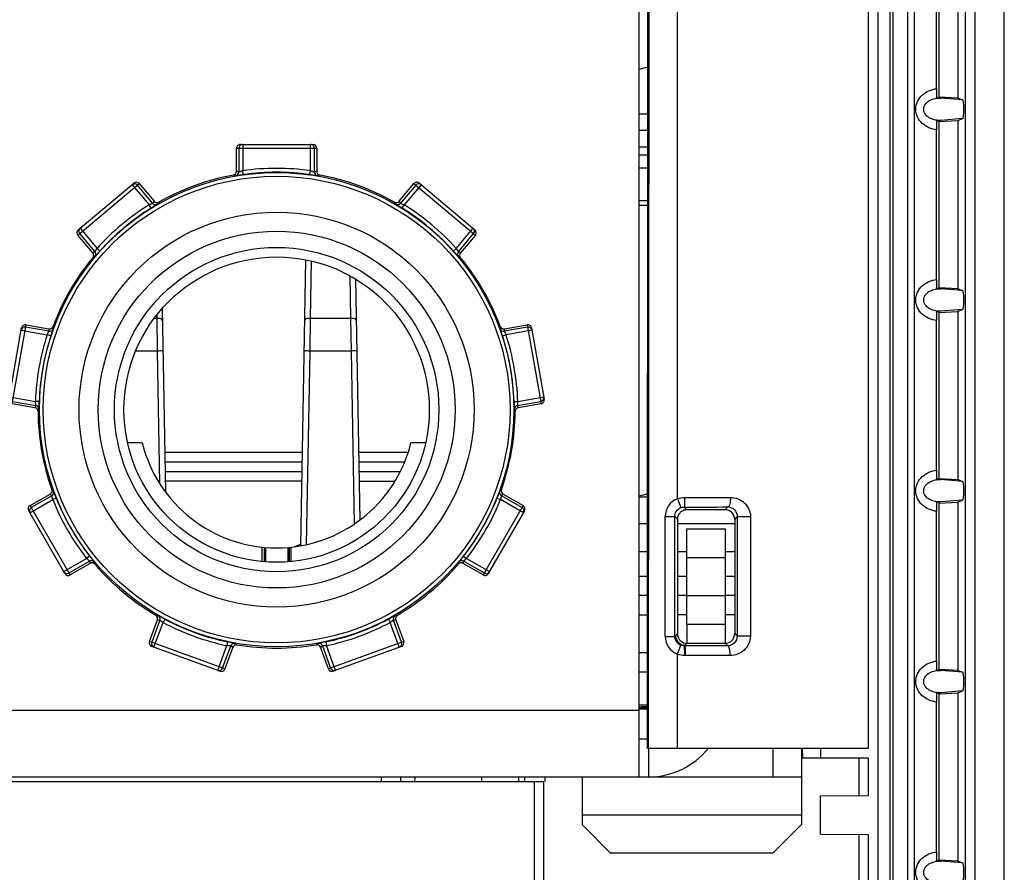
# Model space of a CAD drawing. Header units: millimetres. Extents: x 0 to 1000, y 0 to 850.
# Tile 11 of 80: x 394 to 446, y 109 to 154. Entities that reach past the tile are written whole.
import ezdxf

# ---------------------------------------------------------------- set-up
doc = ezdxf.new("R2010")
doc.units = ezdxf.units.MM
doc.header["$LTSCALE"] = 55.407407
doc.layers.get('0').update_dxf_attribs({"linetype": 'CONTINUOUS'})
for name, color, linetype in [('00_COMPONENTS', 7, 'CONTINUOUS'), ('CHANFREINS', 7, 'CONTINUOUS'), ('CONGES', 7, 'CONTINUOUS'), ('DEPOUILLE', 7, 'CONTINUOUS')]:
    doc.layers.add(name, color=color, linetype=linetype)

msp = doc.modelspace()

# ---------------------------------------------------------------- linework, layer by layer
at = {"color": 9, "linetype": 'CONTINUOUS'}
for p, q in [((444.009, 90.116), (444.009, 232.671)), ((443.51, 90.141), (443.51, 232.647)), ((438.931, 94.986), (438.931, 227.801)), ((439.553, 95.193), (439.553, 227.594)), ((439.708, 95.199), (439.708, 227.588)), ((440.471, 227.576), (440.471, 95.212)), ((440.815, 227.573), (440.815, 95.214)), ((428.41, 128.476), (428.41, 212.698)), ((442.128, 149.481), (442.216, 149.479)), ((443.343, 149.388), (442.216, 149.479)), ((443.109, 149.486), (443.094, 149.493)), ((443.343, 148.4), (442.216, 148.308)), ((443.094, 148.295), (443.109, 148.301)), ((405.632, 147.048), (405.632, 145.667)), ((409.187, 145.667), (409.187, 147.048)), ((405.31, 146.848), (409.51, 146.848)), ((405.433, 146.848), (405.433, 145.61)), ((409.387, 145.61), (409.387, 146.848)), ((405.66, 145.469), (405.632, 145.667)), ((409.159, 145.469), (409.187, 145.667)), ((396.995, 142.293), (400.212, 144.993)), ((414.607, 144.993), (417.825, 142.293)), ((399.837, 144.939), (400.725, 143.881)), ((400.914, 143.966), (400.118, 144.914)), ((414.701, 144.914), (413.906, 143.966)), ((414.983, 144.939), (414.095, 143.881)), ((400.831, 143.711), (400.725, 143.881)), ((413.989, 143.711), (414.095, 143.881)), ((397.113, 142.654), (398.001, 141.595)), ((416.818, 141.595), (417.706, 142.654)), ((397.089, 142.372), (397.885, 141.424)), ((416.935, 141.424), (417.731, 142.372)), ((398.15, 141.462), (398.001, 141.595)), ((416.67, 141.462), (416.818, 141.595)), ((442.128, 139.481), (442.216, 139.479)), ((443.343, 139.388), (442.216, 139.479)), ((443.109, 139.486), (443.094, 139.493)), ((443.343, 138.4), (442.216, 138.308)), ((443.094, 138.295), (443.109, 138.301)), ((393.553, 133.459), (394.283, 137.595)), ((394.03, 137.312), (395.39, 137.073)), ((395.481, 137.26), (394.261, 137.474)), ((420.558, 137.474), (419.339, 137.26)), ((420.79, 137.312), (419.43, 137.073)), ((420.537, 137.595), (421.266, 133.459)), ((395.58, 137.011), (395.39, 137.073)), ((419.24, 137.011), (419.43, 137.073)), ((393.412, 133.811), (394.773, 133.571)), ((420.047, 133.571), (421.407, 133.811)), ((393.575, 133.58), (394.794, 133.365)), ((394.973, 133.565), (394.773, 133.571)), ((419.847, 133.565), (420.047, 133.571)), ((420.026, 133.365), (421.245, 133.58)), ((442.128, 129.481), (442.216, 129.479)), ((443.343, 129.388), (442.216, 129.479)), ((443.109, 129.486), (443.094, 129.493)), ((395.629, 128.63), (394.557, 128.011)), ((395.865, 128.503), (395.68, 128.428)), ((418.955, 128.503), (419.14, 128.428)), ((420.263, 128.011), (419.191, 128.63)), ((426.847, 128.562), (426.41, 128.562)), ((428.41, 128.476), (428.587, 128.01)), ((394.483, 127.738), (395.68, 128.428)), ((396.595, 124.48), (394.495, 128.117)), ((420.324, 128.117), (418.224, 124.48)), ((420.336, 127.738), (419.14, 128.428)), ((428.909, 127.898), (428.766, 128.042)), ((430.911, 127.898), (431.055, 128.046)), ((443.343, 128.4), (442.216, 128.308)), ((443.094, 128.295), (443.109, 128.301)), ((427.767, 127.542), (428.266, 127.542)), ((427.773, 121.259), (427.767, 127.542)), ((428.41, 127.399), (428.266, 127.542)), ((428.272, 121.26), (428.266, 127.542)), ((431.41, 127.388), (431.547, 127.527)), ((431.547, 127.527), (431.538, 121.277)), ((432.237, 127.526), (431.547, 127.527)), ((432.237, 127.526), (432.229, 121.276)), ((426.847, 127.16), (426.41, 127.16)), ((431.41, 127.16), (428.41, 127.16)), ((406.771, 125.926), (406.771, 125.176)), ((408.049, 125.926), (408.049, 125.176)), ((397.615, 125.473), (397.457, 125.349)), ((417.205, 125.473), (417.363, 125.349)), ((396.261, 124.659), (397.457, 125.349)), ((396.534, 124.586), (397.606, 125.205)), ((417.214, 125.205), (418.286, 124.586)), ((417.363, 125.349), (418.559, 124.659)), ((401.29, 122.114), (400.866, 120.951)), ((400.985, 120.694), (401.458, 121.993)), ((401.552, 122.169), (401.458, 121.993)), ((413.268, 122.169), (413.362, 121.993)), ((413.834, 120.694), (413.362, 121.993)), ((413.954, 120.951), (413.53, 122.114)), ((427.773, 121.259), (428.272, 121.26)), ((428.272, 121.26), (428.41, 121.397)), ((431.41, 121.408), (431.538, 121.277)), ((432.229, 121.276), (431.538, 121.277)), ((404.698, 119.556), (400.751, 120.993)), ((404.326, 119.479), (404.799, 120.777)), ((404.582, 119.598), (405.006, 120.761)), ((404.84, 120.972), (404.799, 120.777)), ((409.814, 120.761), (410.237, 119.598)), ((409.98, 120.972), (410.021, 120.777)), ((410.494, 119.479), (410.021, 120.777)), ((414.069, 120.993), (410.122, 119.556)), ((428.41, 120.329), (428.59, 120.794)), ((428.772, 120.761), (428.815, 120.804)), ((428.815, 120.761), (428.772, 120.761)), ((428.815, 120.804), (428.908, 120.898)), ((428.815, 120.804), (428.815, 120.761)), ((430.912, 120.898), (431.048, 120.759)), ((428.41, 115.398), (428.41, 120.329)), ((428.836, 120.262), (428.791, 120.262)), ((442.128, 119.481), (442.216, 119.479)), ((443.343, 119.388), (442.216, 119.479)), ((443.109, 119.486), (443.094, 119.493)), ((443.343, 118.4), (442.216, 118.308)), ((443.094, 118.295), (443.109, 118.301)), ((367.91, 117.398), (426.41, 117.398)), ((426.91, 113.898), (426.91, 115.398)), ((437.919, 114.898), (437.919, 112.916)), ((420.91, 113.648), (420.91, 102.02)), ((434.91, 111.898), (423.41, 111.898)), ((437.919, 110.881), (437.919, 102.082)), ((442.128, 109.481), (442.216, 109.479)), ((443.343, 109.388), (442.216, 109.479)), ((443.109, 109.486), (443.094, 109.493))]:
    msp.add_line(p, q, dxfattribs=at)
at = {"color": 7, "linetype": 'CONTINUOUS'}
for p, q in [((445.535, 91.076), (445.535, 230.866)), ((438.41, 212.698), (438.41, 115.398)), ((426.843, 115.398), (426.872, 210.198)), ((426.896, 115.398), (426.954, 210.416)), ((442.105, 158.255), (442.105, 149.532)), ((443.109, 149.478), (443.109, 158.31)), ((441.99, 149.97), (441.99, 157.817)), ((441.973, 149.495), (442.105, 149.532)), ((441.973, 149.495), (442.216, 149.479)), ((442.105, 149.543), (443.094, 149.493)), ((443.109, 149.478), (443.343, 149.388)), ((442.216, 148.308), (441.973, 148.292)), ((442.105, 148.255), (441.973, 148.292)), ((442.105, 148.244), (443.094, 148.295)), ((442.105, 148.255), (442.105, 139.532)), ((443.109, 148.31), (443.343, 148.4)), ((443.109, 139.478), (443.109, 148.31)), ((441.99, 139.97), (441.99, 147.817)), ((405.51, 147.048), (409.31, 147.048)), ((405.31, 145.638), (405.31, 146.848)), ((409.51, 146.848), (409.51, 145.638)), ((426.41, 146.5), (426.853, 146.5)), ((426.853, 145.811), (426.41, 145.811)), ((397.02, 142.575), (399.93, 145.017)), ((400.212, 144.993), (400.99, 144.066)), ((413.83, 144.066), (414.607, 144.993)), ((414.889, 145.017), (417.8, 142.575)), ((397.773, 141.366), (396.995, 142.293)), ((417.825, 142.293), (417.047, 141.366)), ((441.973, 139.495), (442.105, 139.532)), ((441.973, 139.495), (442.216, 139.479)), ((442.105, 139.543), (443.094, 139.493)), ((443.109, 139.478), (443.343, 139.388)), ((442.216, 138.308), (441.973, 138.292)), ((442.105, 138.255), (441.973, 138.292)), ((442.105, 138.244), (443.094, 138.295)), ((442.105, 138.255), (442.105, 129.532)), ((443.109, 138.31), (443.343, 138.4)), ((443.109, 129.478), (443.109, 138.31)), ((441.99, 129.97), (441.99, 137.817)), ((393.391, 133.691), (394.051, 137.433)), ((394.283, 137.595), (395.474, 137.385)), ((419.345, 137.385), (420.537, 137.595)), ((420.769, 137.433), (421.429, 133.691)), ((394.745, 133.249), (393.553, 133.459)), ((421.266, 133.459), (420.075, 133.249)), ((400.374, 131.398), (399.604, 131.398)), ((415.216, 131.398), (414.446, 131.398)), ((441.973, 129.495), (442.105, 129.532)), ((441.973, 129.495), (442.216, 129.479)), ((442.105, 129.543), (443.094, 129.493)), ((443.109, 129.478), (443.343, 129.388)), ((394.495, 128.117), (395.543, 128.722)), ((419.276, 128.722), (420.324, 128.117)), ((442.216, 128.308), (441.973, 128.292)), ((442.105, 128.255), (441.973, 128.292)), ((442.105, 128.244), (443.094, 128.295)), ((442.105, 128.255), (442.105, 119.532)), ((443.109, 128.31), (443.343, 128.4)), ((443.109, 119.478), (443.109, 128.31)), ((396.322, 124.553), (394.422, 127.843)), ((420.398, 127.843), (418.498, 124.553)), ((430.911, 127.898), (428.909, 127.898)), ((441.99, 119.97), (441.99, 127.817)), ((428.41, 127.399), (428.41, 121.397)), ((431.41, 127.388), (431.41, 121.408)), ((406.654, 125.184), (406.654, 125.938)), ((406.754, 125.928), (406.754, 125.178)), ((406.824, 125.922), (406.824, 125.17)), ((407.996, 125.922), (407.996, 125.17)), ((408.066, 125.928), (408.066, 125.178)), ((408.166, 125.184), (408.166, 125.938)), ((426.846, 125.698), (426.41, 125.698)), ((428.91, 125.698), (428.41, 125.698)), ((431.41, 125.698), (430.91, 125.698)), ((397.643, 125.085), (396.595, 124.48)), ((418.224, 124.48), (417.176, 125.085)), ((426.846, 124.398), (426.41, 124.398)), ((428.91, 124.398), (428.41, 124.398)), ((431.41, 124.398), (430.91, 124.398)), ((426.846, 123.398), (426.41, 123.398)), ((428.91, 123.398), (428.41, 123.398)), ((431.41, 123.398), (430.91, 123.398)), ((400.751, 120.993), (401.165, 122.13)), ((413.655, 122.13), (414.069, 120.993)), ((428.91, 121.898), (428.91, 120.907)), ((404.441, 119.437), (400.871, 120.736)), ((413.949, 120.736), (410.379, 119.437)), ((428.908, 120.898), (430.912, 120.898)), ((405.111, 120.693), (404.698, 119.556)), ((410.122, 119.556), (409.708, 120.693)), ((441.973, 119.495), (442.105, 119.532)), ((441.973, 119.495), (442.216, 119.479)), ((442.105, 119.543), (443.094, 119.493)), ((443.109, 119.478), (443.343, 119.388)), ((442.216, 118.308), (441.973, 118.292)), ((442.105, 118.255), (441.973, 118.292)), ((442.105, 118.244), (443.094, 118.295)), ((442.105, 118.255), (442.105, 109.532)), ((443.109, 118.31), (443.343, 118.4)), ((443.109, 109.478), (443.109, 118.31)), ((441.99, 109.97), (441.99, 117.817)), ((426.41, 115.898), (426.843, 115.898)), ((426.843, 115.398), (438.41, 115.398)), ((435.901, 115.398), (435.91, 114.898)), ((434.954, 114.898), (438.41, 114.898)), ((438.41, 114.898), (438.41, 112.92)), ((365.46, 113.648), (421.41, 113.648)), ((412.91, 113.648), (412.91, 113.898)), ((413.91, 113.648), (413.91, 113.898)), ((414.66, 113.648), (414.664, 113.898)), ((418.16, 113.648), (418.156, 113.898)), ((421.41, 101.793), (421.41, 113.648)), ((421.462, 113.897), (421.458, 113.648)), ((435.91, 112.898), (438.41, 112.92)), ((435.91, 110.898), (435.91, 112.898)), ((435.91, 110.898), (438.41, 110.876)), ((438.41, 110.876), (438.41, 101.898)), ((441.973, 109.495), (442.105, 109.532)), ((441.973, 109.495), (442.216, 109.479)), ((442.105, 109.543), (443.094, 109.493)), ((443.109, 109.478), (443.343, 109.388))]:
    msp.add_line(p, q, dxfattribs=at)
at = {"color": 3, "linetype": 'CONTINUOUS'}
for p, q in [((426.41, 113.898), (426.41, 209.398)), ((430.91, 121.898), (430.91, 120.898)), ((426.41, 119.398), (426.845, 119.398)), ((319.91, 113.898), (426.91, 113.898)), ((423.41, 113.898), (423.41, 111.898)), ((434.91, 113.898), (434.91, 111.898))]:
    msp.add_line(p, q, dxfattribs=at)
at = {"color": 9, "linetype": 'CONTINUOUS'}
for radius in [12.43, 12.23, 8.5]:
    msp.add_circle((407.41, 133.148), radius, dxfattribs=at)
at = {"color": 7, "linetype": 'CONTINUOUS'}
for radius in [10.35, 9.35, 8]:
    msp.add_circle((407.41, 133.148), radius, dxfattribs=at)
at = {"color": 9, "linetype": 'CONTINUOUS'}
for centre, radius, start, end in [((405.632, 146.848), 0.2, 105.0935, 180.0176), ((405.633, 146.847), 0.201, 90.0776, 105.0558), ((409.187, 146.847), 0.201, 74.9442, 89.9224), ((409.187, 146.848), 0.2, 359.9824, 74.9065), ((405.232, 145.61), 0.2, 279.9736, 359.988), ((402.035, 130.912), 15.086, 76.9854, 77.4629), ((407.41, 133.148), 12.644, 81.9184, 98.0816), ((407.41, 133.148), 12.444, 81.9184, 98.0816), ((412.785, 130.912), 15.086, 102.5371, 103.0146), ((409.587, 145.61), 0.2, 180.0111, 260.0246), ((399.965, 144.785), 0.2, 39.9908, 92.2888), ((401.837, 130.954), 14.86, 76.656, 77.1353), ((412.982, 130.954), 14.86, 102.8647, 103.344), ((414.855, 144.786), 0.2, 50.0273, 140.0273), ((412.965, 134.89), 15.086, 142.5371, 143.0146), ((401.067, 144.094), 0.2, 220.0111, 300.0246), ((413.089, 135.049), 14.86, 142.8647, 143.344), ((401.731, 135.049), 14.86, 36.656, 37.1353), ((413.752, 144.094), 0.2, 239.9736, 319.988), ((401.855, 134.89), 15.086, 36.9854, 37.4629), ((407.41, 133.148), 12.644, 121.9184, 138.0816), ((407.41, 133.148), 12.444, 121.9184, 138.0816), ((407.41, 133.148), 12.444, 41.9184, 58.0816), ((407.41, 133.148), 12.644, 41.9184, 58.0816), ((397.242, 142.501), 0.2, 130.0273, 220.0273), ((417.578, 142.501), 0.2, 319.9727, 49.9727), ((404.73, 127.98), 15.086, 116.9854, 117.4629), ((397.731, 141.295), 0.2, 319.9736, 39.988), ((417.088, 141.295), 0.2, 140.0111, 220.0246), ((410.09, 127.98), 15.086, 62.5371, 63.0146), ((404.551, 127.886), 14.86, 116.656, 117.1353), ((410.268, 127.886), 14.86, 62.8647, 63.344), ((394.225, 137.278), 0.199, 162.3944, 169.9749), ((394.227, 137.278), 0.2, 79.9753, 162.4444), ((410.546, 138.053), 15.086, 182.5371, 183.0146), ((395.515, 137.457), 0.2, 260.0111, 340.0246), ((410.538, 138.255), 14.86, 182.8647, 183.344), ((404.282, 138.255), 14.86, 356.656, 357.1353), ((419.305, 137.457), 0.2, 199.9736, 279.988), ((404.274, 138.053), 15.086, 356.9854, 357.4629), ((420.593, 137.278), 0.2, 10.0273, 100.0273), ((407.41, 133.148), 12.644, 161.9184, 178.0816), ((407.41, 133.148), 12.444, 161.9184, 178.0816), ((407.41, 133.148), 12.444, 1.9184, 18.0816), ((407.41, 133.148), 12.644, 1.9184, 18.0816), ((421.211, 133.777), 0.2, 279.9753, 2.4444), ((421.212, 133.777), 0.199, 2.3944, 9.9749), ((408.679, 127.467), 15.086, 156.9854, 157.4629), ((394.759, 133.168), 0.2, 359.9736, 79.988), ((408.603, 127.279), 14.86, 156.656, 157.1353), ((420.061, 133.168), 0.2, 100.0111, 180.0246), ((406.217, 127.279), 14.86, 22.8647, 23.344), ((406.141, 127.467), 15.086, 22.5371, 23.0146), ((406.659, 138.921), 15.086, 222.5371, 223.0146), ((395.529, 128.803), 0.2, 300.0111, 20.0246), ((406.524, 139.071), 14.86, 222.8647, 223.344), ((407.41, 133.148), 12.444, 201.9184, 218.0816), ((407.41, 133.148), 12.444, 321.9184, 338.0816), ((419.291, 128.803), 0.2, 159.9736, 239.988), ((408.296, 139.071), 14.86, 316.656, 317.1353), ((408.16, 138.921), 15.086, 316.9854, 317.4629), ((428.765, 127.543), 0.998, 110.8407, 180.0921), ((429.318, 528.877), 400.336, 269.92357, 270.26702), ((394.657, 127.837), 0.2, 119.9727, 209.9727), ((407.41, 133.148), 12.644, 201.9184, 218.0816), ((407.41, 133.148), 12.644, 321.9184, 338.0816), ((420.163, 127.837), 0.2, 330.0273, 60.0273), ((429.268, 487.472), 359.431, 269.91998, 270.28497), ((397.706, 125.031), 0.2, 39.9736, 119.988), ((412.034, 129.612), 15.086, 196.9854, 197.4629), ((412.096, 129.419), 14.86, 196.656, 197.1353), ((402.724, 129.419), 14.86, 342.8647, 343.344), ((417.114, 125.031), 0.2, 60.0111, 140.0246), ((402.786, 129.612), 15.086, 342.5371, 343.0146), ((396.434, 124.759), 0.2, 210.0273, 300.0273), ((418.386, 124.759), 0.2, 239.9727, 329.9727), ((402.924, 137.116), 14.86, 262.8647, 263.344), ((401.102, 122.182), 0.2, 340.0111, 60.0246), ((413.718, 122.182), 0.2, 119.9736, 199.988), ((411.896, 137.116), 14.86, 276.656, 277.1353), ((403.124, 137.088), 15.086, 262.5371, 263.0146), ((407.41, 133.148), 12.644, 241.9182, 258.0816), ((407.41, 133.148), 12.444, 241.9184, 258.0816), ((407.41, 133.148), 12.444, 281.9184, 298.0816), ((407.41, 133.148), 12.644, 281.9184, 298.0816), ((411.696, 137.088), 15.086, 276.9854, 277.4629), ((428.771, 121.259), 0.998, 180.014, 248.8045), ((428.816, 121.305), 0.501, 180.2237, 269.8287), ((401.054, 120.882), 0.2, 159.9727, 249.9727), ((405.194, 120.693), 0.2, 79.9736, 159.988), ((413.225, 133.412), 15.086, 236.9854, 237.4629), ((413.397, 133.304), 14.86, 236.656, 237.1353), ((401.423, 133.304), 14.86, 302.8647, 303.344), ((409.626, 120.693), 0.2, 20.0111, 100.0246), ((401.594, 133.412), 15.086, 302.5371, 303.0146), ((413.766, 120.882), 0.2, 297.5556, 20.0247), ((429.657, -228.771), 349.533, 89.77197, 90.13799), ((413.766, 120.881), 0.199, 290.0251, 297.6056), ((429.73, -269.324), 389.587, 89.78718, 90.13138), ((404.394, 119.665), 0.199, 250.0251, 257.6056), ((404.394, 119.666), 0.2, 257.5556, 340.0247), ((410.425, 119.666), 0.2, 199.9727, 289.9727)]:
    msp.add_arc(centre, radius, start, end, dxfattribs=at)
at = {"color": 7, "linetype": 'CONTINUOUS'}
for centre, radius, start, end in [((405.11, 145.638), 0.2, 280.4102, 359.9858), ((409.71, 145.638), 0.2, 180.0142, 259.5898), ((407.41, 133.148), 12.5, 100.4342, 119.5658), ((407.41, 133.148), 12.5, 60.4342, 79.5658), ((401.143, 144.194), 0.2, 220.0142, 299.5898), ((413.676, 144.194), 0.2, 240.4102, 319.9858), ((397.62, 141.238), 0.2, 320.4102, 39.9858), ((417.2, 141.238), 0.2, 140.0142, 219.5898), ((407.41, 133.148), 12.5, 140.4342, 159.5658), ((407.41, 133.148), 12.5, 20.4342, 39.5658), ((395.509, 137.582), 0.2, 260.0142, 339.5898), ((419.311, 137.582), 0.2, 200.4102, 279.9858), ((394.71, 133.052), 0.2, 0.4102, 79.9858), ((420.109, 133.052), 0.2, 100.0142, 179.5898), ((407.41, 133.148), 12.5, 180.4342, 199.5658), ((407.41, 133.148), 12.5, 340.4342, 359.5658), ((407.41, 133.148), 7.25, 193.968, 346.032), ((395.443, 128.895), 0.2, 300.0142, 19.5898), ((419.377, 128.895), 0.2, 160.4102, 239.9858), ((429.41, 116.998), 12, 102.3315, 104.4798), ((397.743, 124.911), 0.2, 40.4102, 119.9858), ((407.41, 133.148), 12.5, 220.4342, 239.5658), ((407.41, 133.148), 12.5, 300.4342, 319.5658), ((417.077, 124.911), 0.2, 60.0142, 139.5898), ((400.977, 122.198), 0.2, 340.0142, 59.5898), ((413.843, 122.198), 0.2, 120.4102, 199.9858), ((428.909, 121.397), 0.499, 179.9239, 259.1573), ((405.299, 120.625), 0.2, 80.4102, 159.9858), ((407.41, 133.148), 12.5, 260.4342, 279.5658), ((409.52, 120.625), 0.2, 20.0142, 99.5898), ((428.908, 121.397), 0.499, 259.1704, 269.9909)]:
    msp.add_arc(centre, radius, start, end, dxfattribs=at)
at = {"color": 3, "linetype": 'CONTINUOUS'}
msp.add_arc((426.91, 117.898), 4, 270, 321.2801, dxfattribs=at)
at = {"color": 7, "linetype": 'CONTINUOUS'}
for centre, major_axis, ratio, start_param, end_param in [((405.51, 146.848), (0.2, 0), 0.999048, 1.570796, 3.141593), ((409.31, 146.848), (0.2, 0), 0.999048, 0, 1.570796), ((400.059, 144.864), (0.153, 0.129), 0.999048, 0, 1.570796), ((414.761, 144.864), (0.153, -0.129), 0.999048, 1.570796, 3.141593), ((397.148, 142.422), (0.153, 0.129), 0.999048, 1.570796, 3.141593), ((417.671, 142.422), (0.153, -0.129), 0.999048, 0, 1.570796), ((394.248, 137.398), (0.035, 0.197), 0.999048, 0, 1.570796), ((420.572, 137.398), (-0.035, 0.197), 0.999048, -1.570796, 0), ((421.232, 133.656), (-0.035, 0.197), 0.999048, -3.141593, -1.570796), ((394.595, 127.943), (-0.1, 0.173), 0.999048, 0, 1.570796), ((420.224, 127.943), (0.1, 0.173), 0.999048, -1.570796, 0), ((396.495, 124.653), (-0.1, 0.173), 0.999048, 1.570796, 3.141593), ((418.325, 124.653), (0.1, 0.173), 0.999048, -3.141593, -1.570796), ((400.939, 120.924), (0.188, -0.068), 0.999048, 3.141593, 4.712389), ((413.881, 120.924), (0.188, 0.068), 0.999048, -1.570796, 0), ((404.509, 119.625), (0.188, -0.068), 0.999048, -1.570796, 0), ((410.31, 119.625), (0.188, 0.068), 0.999048, 3.141593, 4.712389), ((429.41, 117.543), (3.046, 0), 0.017455, 2.574513, 2.977742), ((429.41, 117.543), (3.046, 0), 0.017455, 3.305484, 3.708635)]:
    msp.add_ellipse(centre, major_axis=major_axis, ratio=ratio, start_param=start_param, end_param=end_param, dxfattribs=at)
at = {"color": 9, "linetype": 'CONTINUOUS'}
for points, knots in [([(441.99, 147.817), (441.716, 147.85), (441.301, 148.023), (440.959, 148.473), (440.86, 148.893), (440.958, 149.313), (441.3, 149.765), (441.716, 149.938), (441.99, 149.97)], [0, 0, 0, 0, 0.248528, 0.374158, 0.499669, 0.625272, 0.751089, 1, 1, 1, 1]), ([(442.216, 148.308), (442.122, 148.303), (441.932, 148.314), (441.657, 148.4), (441.416, 148.567), (441.274, 148.842), (441.354, 149.147), (441.576, 149.345), (441.844, 149.455), (442.034, 149.48), (442.128, 149.481)], [0, 0, 0, 0, 0.123272, 0.247217, 0.372401, 0.499113, 0.626099, 0.752006, 0.876425, 1, 1, 1, 1]), ([(405.433, 145.61), (405.434, 145.61), (405.441, 145.612), (405.453, 145.614), (405.472, 145.62), (405.497, 145.627), (405.527, 145.636), (405.572, 145.65), (405.608, 145.66), (405.632, 145.667)], [0, 0, 0, 0, 0.026521, 0.089863, 0.187186, 0.313856, 0.464326, 0.632799, 1, 1, 1, 1]), ([(409.187, 145.667), (409.212, 145.66), (409.248, 145.65), (409.293, 145.636), (409.323, 145.627), (409.348, 145.62), (409.367, 145.614), (409.379, 145.612), (409.386, 145.61), (409.387, 145.61)], [0, 0, 0, 0, 0.367198, 0.535673, 0.686144, 0.812813, 0.910136, 0.973478, 1, 1, 1, 1]), ([(405.267, 145.413), (405.271, 145.413), (405.282, 145.415), (405.306, 145.417), (405.343, 145.423), (405.391, 145.429), (405.449, 145.438), (405.54, 145.452), (405.611, 145.462), (405.66, 145.469)], [0, 0, 0, 0, 0.026148, 0.087555, 0.182146, 0.306608, 0.456352, 0.626021, 1, 1, 1, 1]), ([(409.159, 145.469), (409.208, 145.462), (409.28, 145.452), (409.37, 145.438), (409.429, 145.429), (409.477, 145.423), (409.514, 145.417), (409.538, 145.415), (409.549, 145.413), (409.553, 145.413)], [0, 0, 0, 0, 0.373976, 0.543646, 0.69339, 0.817853, 0.912444, 0.97385, 1, 1, 1, 1]), ([(400.725, 143.881), (400.748, 143.891), (400.782, 143.906), (400.825, 143.925), (400.854, 143.937), (400.877, 143.948), (400.896, 143.956), (400.907, 143.962), (400.913, 143.964), (400.914, 143.966)], [0, 0, 0, 0, 0.367198, 0.535673, 0.686144, 0.812813, 0.910136, 0.973478, 1, 1, 1, 1]), ([(413.906, 143.966), (413.906, 143.964), (413.913, 143.962), (413.924, 143.956), (413.942, 143.948), (413.966, 143.937), (413.994, 143.925), (414.038, 143.906), (414.072, 143.891), (414.095, 143.881)], [0, 0, 0, 0, 0.026521, 0.089863, 0.187186, 0.313856, 0.464326, 0.632799, 1, 1, 1, 1]), ([(400.831, 143.711), (400.873, 143.737), (400.934, 143.775), (401.012, 143.823), (401.062, 143.854), (401.104, 143.88), (401.135, 143.899), (401.155, 143.913), (401.165, 143.918), (401.167, 143.921)], [0, 0, 0, 0, 0.373976, 0.543646, 0.69339, 0.817853, 0.912444, 0.97385, 1, 1, 1, 1]), ([(413.652, 143.921), (413.654, 143.918), (413.665, 143.913), (413.684, 143.899), (413.716, 143.88), (413.758, 143.854), (413.808, 143.823), (413.886, 143.775), (413.947, 143.737), (413.989, 143.711)], [0, 0, 0, 0, 0.026148, 0.087555, 0.182146, 0.306608, 0.456352, 0.626021, 1, 1, 1, 1]), ([(397.885, 141.424), (397.886, 141.424), (397.89, 141.43), (397.898, 141.44), (397.909, 141.457), (397.923, 141.478), (397.94, 141.504), (397.966, 141.544), (397.987, 141.574), (398.001, 141.595)], [0, 0, 0, 0, 0.026521, 0.089863, 0.187186, 0.313855, 0.464324, 0.632796, 1, 1, 1, 1]), ([(397.885, 141.166), (397.888, 141.168), (397.895, 141.177), (397.912, 141.194), (397.937, 141.222), (397.969, 141.259), (398.008, 141.303), (398.069, 141.371), (398.117, 141.425), (398.15, 141.462)], [0, 0, 0, 0, 0.026149, 0.087555, 0.182146, 0.306607, 0.456349, 0.626018, 1, 1, 1, 1]), ([(416.67, 141.462), (416.703, 141.425), (416.751, 141.371), (416.812, 141.303), (416.851, 141.259), (416.883, 141.222), (416.908, 141.194), (416.925, 141.177), (416.932, 141.168), (416.935, 141.166)], [0, 0, 0, 0, 0.373978, 0.543648, 0.693391, 0.817853, 0.912444, 0.97385, 1, 1, 1, 1]), ([(416.818, 141.595), (416.833, 141.574), (416.853, 141.544), (416.88, 141.504), (416.897, 141.478), (416.911, 141.457), (416.922, 141.44), (416.93, 141.43), (416.933, 141.424), (416.935, 141.424)], [0, 0, 0, 0, 0.3672, 0.535674, 0.686144, 0.812813, 0.910136, 0.973478, 1, 1, 1, 1]), ([(441.99, 137.817), (441.716, 137.85), (441.301, 138.023), (440.959, 138.473), (440.86, 138.893), (440.958, 139.313), (441.3, 139.765), (441.716, 139.938), (441.99, 139.97)], [0, 0, 0, 0, 0.248528, 0.374158, 0.499669, 0.625272, 0.751089, 1, 1, 1, 1]), ([(442.216, 138.308), (442.122, 138.303), (441.932, 138.314), (441.657, 138.4), (441.416, 138.567), (441.274, 138.842), (441.354, 139.147), (441.576, 139.345), (441.844, 139.455), (442.034, 139.48), (442.128, 139.481)], [0, 0, 0, 0, 0.123272, 0.247217, 0.372401, 0.499113, 0.626099, 0.752006, 0.876425, 1, 1, 1, 1]), ([(395.39, 137.073), (395.401, 137.095), (395.418, 137.129), (395.439, 137.171), (395.453, 137.199), (395.464, 137.222), (395.473, 137.24), (395.477, 137.252), (395.481, 137.258), (395.481, 137.26)], [0, 0, 0, 0, 0.367198, 0.535673, 0.686144, 0.812813, 0.910136, 0.973478, 1, 1, 1, 1]), ([(395.58, 137.011), (395.596, 137.058), (395.618, 137.126), (395.647, 137.213), (395.666, 137.269), (395.681, 137.315), (395.693, 137.351), (395.699, 137.374), (395.703, 137.385), (395.703, 137.388)], [0, 0, 0, 0, 0.373976, 0.543646, 0.69339, 0.817853, 0.912444, 0.97385, 1, 1, 1, 1]), ([(419.117, 137.388), (419.116, 137.385), (419.121, 137.374), (419.127, 137.351), (419.139, 137.315), (419.154, 137.269), (419.173, 137.213), (419.202, 137.126), (419.224, 137.058), (419.24, 137.011)], [0, 0, 0, 0, 0.026148, 0.087555, 0.182146, 0.306608, 0.456352, 0.626021, 1, 1, 1, 1]), ([(419.339, 137.26), (419.339, 137.258), (419.342, 137.252), (419.347, 137.24), (419.356, 137.222), (419.367, 137.199), (419.381, 137.171), (419.402, 137.129), (419.419, 137.095), (419.43, 137.073)], [0, 0, 0, 0, 0.026521, 0.089863, 0.187186, 0.313856, 0.464326, 0.632799, 1, 1, 1, 1]), ([(394.794, 133.365), (394.795, 133.366), (394.794, 133.373), (394.794, 133.386), (394.791, 133.406), (394.788, 133.431), (394.785, 133.462), (394.779, 133.509), (394.775, 133.546), (394.773, 133.571)], [0, 0, 0, 0, 0.026521, 0.089863, 0.187186, 0.313856, 0.464326, 0.632799, 1, 1, 1, 1]), ([(394.959, 133.168), (394.96, 133.171), (394.96, 133.183), (394.962, 133.207), (394.963, 133.244), (394.965, 133.293), (394.966, 133.352), (394.969, 133.443), (394.971, 133.515), (394.973, 133.565)], [0, 0, 0, 0, 0.026148, 0.087555, 0.182146, 0.306608, 0.456352, 0.626021, 1, 1, 1, 1]), ([(419.847, 133.565), (419.849, 133.515), (419.851, 133.443), (419.854, 133.352), (419.855, 133.293), (419.857, 133.244), (419.857, 133.207), (419.86, 133.183), (419.859, 133.171), (419.861, 133.168)], [0, 0, 0, 0, 0.373976, 0.543646, 0.69339, 0.817853, 0.912444, 0.97385, 1, 1, 1, 1]), ([(420.047, 133.571), (420.044, 133.546), (420.04, 133.509), (420.035, 133.462), (420.031, 133.431), (420.029, 133.406), (420.026, 133.386), (420.026, 133.373), (420.025, 133.366), (420.026, 133.365)], [0, 0, 0, 0, 0.367198, 0.535673, 0.686144, 0.812813, 0.910136, 0.973478, 1, 1, 1, 1]), ([(441.99, 127.817), (441.716, 127.85), (441.301, 128.023), (440.959, 128.473), (440.86, 128.893), (440.958, 129.313), (441.3, 129.765), (441.716, 129.938), (441.99, 129.97)], [0, 0, 0, 0, 0.248528, 0.374158, 0.499669, 0.625272, 0.751089, 1, 1, 1, 1]), ([(442.216, 128.308), (442.122, 128.303), (441.932, 128.314), (441.657, 128.4), (441.416, 128.567), (441.274, 128.842), (441.354, 129.147), (441.576, 129.345), (441.844, 129.455), (442.034, 129.48), (442.128, 129.481)], [0, 0, 0, 0, 0.123272, 0.247217, 0.372401, 0.499113, 0.626099, 0.752006, 0.876425, 1, 1, 1, 1]), ([(395.68, 128.428), (395.673, 128.453), (395.665, 128.489), (395.654, 128.535), (395.646, 128.565), (395.64, 128.59), (395.636, 128.61), (395.631, 128.622), (395.63, 128.629), (395.629, 128.63)], [0, 0, 0, 0, 0.367198, 0.535673, 0.686144, 0.812813, 0.910136, 0.973478, 1, 1, 1, 1]), ([(395.865, 128.503), (395.847, 128.549), (395.82, 128.616), (395.786, 128.701), (395.765, 128.756), (395.747, 128.801), (395.733, 128.836), (395.723, 128.857), (395.719, 128.869), (395.717, 128.871)], [0, 0, 0, 0, 0.373976, 0.543646, 0.69339, 0.817853, 0.912444, 0.97385, 1, 1, 1, 1]), ([(419.103, 128.871), (419.101, 128.869), (419.097, 128.857), (419.087, 128.836), (419.073, 128.801), (419.055, 128.756), (419.034, 128.701), (419, 128.616), (418.973, 128.549), (418.955, 128.503)], [0, 0, 0, 0, 0.026148, 0.087555, 0.182146, 0.306608, 0.456352, 0.626021, 1, 1, 1, 1]), ([(419.191, 128.63), (419.19, 128.629), (419.188, 128.622), (419.184, 128.61), (419.18, 128.59), (419.173, 128.565), (419.166, 128.535), (419.155, 128.489), (419.146, 128.453), (419.14, 128.428)], [0, 0, 0, 0, 0.026521, 0.089863, 0.187186, 0.313856, 0.464326, 0.632799, 1, 1, 1, 1]), ([(428.784, 128.541), (428.784, 128.479), (428.782, 128.365), (428.782, 128.212), (428.77, 128.111), (428.775, 128.054), (428.766, 128.042)], [0, 0, 0, 0, 0.370084, 0.688477, 0.908348, 1, 1, 1, 1]), ([(431.184, 128.545), (431.184, 128.43), (431.172, 128.271), (431.121, 128.106), (431.078, 128.05), (431.055, 128.046)], [0, 0, 0, 0, 0.650444, 0.871859, 1, 1, 1, 1]), ([(431.184, 128.545), (431.445, 128.546), (431.996, 128.343), (432.238, 127.794), (432.237, 127.526)], [0, 0, 0, 0, 0.494033, 1, 1, 1, 1]), ([(428.266, 127.542), (428.266, 127.641), (428.327, 127.845), (428.495, 127.975), (428.587, 128.01)], [0, 0, 0, 0, 0.499896, 1, 1, 1, 1]), ([(431.055, 128.046), (431.179, 128.045), (431.443, 127.931), (431.547, 127.661), (431.547, 127.527)], [0, 0, 0, 0, 0.479021, 1, 1, 1, 1]), ([(397.859, 125.16), (397.858, 125.163), (397.85, 125.172), (397.837, 125.192), (397.814, 125.221), (397.783, 125.259), (397.747, 125.305), (397.69, 125.377), (397.645, 125.434), (397.615, 125.473)], [0, 0, 0, 0, 0.026148, 0.087555, 0.182146, 0.306608, 0.456352, 0.626021, 1, 1, 1, 1]), ([(417.205, 125.473), (417.175, 125.434), (417.13, 125.377), (417.073, 125.305), (417.036, 125.259), (417.006, 125.221), (416.983, 125.192), (416.969, 125.172), (416.961, 125.163), (416.96, 125.16)], [0, 0, 0, 0, 0.373976, 0.543646, 0.69339, 0.817853, 0.912444, 0.97385, 1, 1, 1, 1]), ([(397.606, 125.205), (397.606, 125.207), (397.601, 125.211), (397.593, 125.22), (397.578, 125.234), (397.559, 125.252), (397.537, 125.273), (397.502, 125.306), (397.475, 125.332), (397.457, 125.349)], [0, 0, 0, 0, 0.026521, 0.089863, 0.187186, 0.313856, 0.464326, 0.632799, 1, 1, 1, 1]), ([(417.363, 125.349), (417.344, 125.332), (417.318, 125.306), (417.283, 125.273), (417.261, 125.252), (417.242, 125.234), (417.227, 125.22), (417.219, 125.211), (417.214, 125.207), (417.214, 125.205)], [0, 0, 0, 0, 0.367198, 0.535673, 0.686144, 0.812813, 0.910136, 0.973478, 1, 1, 1, 1]), ([(401.552, 122.169), (401.508, 122.192), (401.445, 122.226), (401.364, 122.27), (401.313, 122.298), (401.269, 122.321), (401.237, 122.339), (401.215, 122.349), (401.205, 122.355), (401.201, 122.356)], [0, 0, 0, 0, 0.373976, 0.543646, 0.69339, 0.817853, 0.912444, 0.97385, 1, 1, 1, 1]), ([(413.618, 122.356), (413.615, 122.355), (413.605, 122.349), (413.583, 122.339), (413.55, 122.321), (413.507, 122.298), (413.456, 122.27), (413.375, 122.226), (413.311, 122.192), (413.268, 122.169)], [0, 0, 0, 0, 0.026148, 0.087555, 0.182146, 0.306608, 0.456352, 0.626021, 1, 1, 1, 1]), ([(401.458, 121.993), (401.437, 122.007), (401.407, 122.029), (401.369, 122.058), (401.344, 122.076), (401.324, 122.091), (401.307, 122.103), (401.297, 122.11), (401.291, 122.114), (401.29, 122.114)], [0, 0, 0, 0, 0.367214, 0.535688, 0.686157, 0.812822, 0.91014, 0.973479, 1, 1, 1, 1]), ([(413.53, 122.114), (413.528, 122.114), (413.523, 122.11), (413.512, 122.103), (413.496, 122.091), (413.475, 122.076), (413.451, 122.058), (413.412, 122.029), (413.383, 122.007), (413.362, 121.993)], [0, 0, 0, 0, 0.026521, 0.089863, 0.187186, 0.313856, 0.464326, 0.632799, 1, 1, 1, 1]), ([(428.59, 120.794), (428.498, 120.83), (428.332, 120.959), (428.272, 121.161), (428.272, 121.26)], [0, 0, 0, 0, 0.500109, 1, 1, 1, 1]), ([(431.538, 121.277), (431.539, 121.143), (431.435, 120.874), (431.171, 120.761), (431.048, 120.759)], [0, 0, 0, 0, 0.520755, 1, 1, 1, 1]), ([(432.229, 121.276), (432.228, 121.009), (431.987, 120.462), (431.437, 120.259), (431.177, 120.26)], [0, 0, 0, 0, 0.505842, 1, 1, 1, 1]), ([(405.006, 120.761), (405.004, 120.763), (404.997, 120.763), (404.985, 120.765), (404.965, 120.766), (404.939, 120.768), (404.908, 120.769), (404.861, 120.772), (404.824, 120.775), (404.799, 120.777)], [0, 0, 0, 0, 0.026521, 0.089863, 0.187186, 0.313856, 0.464326, 0.632799, 1, 1, 1, 1]), ([(405.229, 120.89), (405.226, 120.892), (405.214, 120.894), (405.191, 120.9), (405.154, 120.907), (405.106, 120.917), (405.049, 120.929), (404.959, 120.947), (404.888, 120.962), (404.84, 120.972)], [0, 0, 0, 0, 0.026148, 0.087555, 0.182146, 0.306608, 0.456352, 0.626021, 1, 1, 1, 1]), ([(409.98, 120.972), (409.931, 120.962), (409.861, 120.947), (409.771, 120.929), (409.713, 120.917), (409.666, 120.907), (409.629, 120.9), (409.606, 120.894), (409.594, 120.892), (409.591, 120.89)], [0, 0, 0, 0, 0.373976, 0.543646, 0.69339, 0.817853, 0.912444, 0.97385, 1, 1, 1, 1]), ([(410.021, 120.777), (409.996, 120.775), (409.959, 120.772), (409.911, 120.769), (409.881, 120.768), (409.855, 120.766), (409.835, 120.765), (409.822, 120.763), (409.815, 120.763), (409.814, 120.761)], [0, 0, 0, 0, 0.367198, 0.535673, 0.686144, 0.812813, 0.910136, 0.973478, 1, 1, 1, 1]), ([(428.791, 120.262), (428.791, 120.324), (428.789, 120.438), (428.789, 120.591), (428.776, 120.692), (428.781, 120.749), (428.772, 120.761)], [0, 0, 0, 0, 0.370058, 0.688436, 0.908311, 1, 1, 1, 1]), ([(428.836, 120.262), (428.836, 120.324), (428.834, 120.438), (428.834, 120.592), (428.82, 120.691), (428.825, 120.749), (428.815, 120.761)], [0, 0, 0, 0, 0.369927, 0.688212, 0.908082, 1, 1, 1, 1]), ([(431.177, 120.26), (431.177, 120.375), (431.164, 120.534), (431.113, 120.699), (431.07, 120.755), (431.048, 120.759)], [0, 0, 0, 0, 0.650601, 0.872013, 1, 1, 1, 1]), ([(441.99, 117.817), (441.716, 117.85), (441.301, 118.023), (440.959, 118.473), (440.86, 118.893), (440.958, 119.313), (441.3, 119.765), (441.716, 119.938), (441.99, 119.97)], [0, 0, 0, 0, 0.248528, 0.374158, 0.499669, 0.625272, 0.751089, 1, 1, 1, 1]), ([(442.216, 118.308), (442.122, 118.303), (441.932, 118.314), (441.657, 118.4), (441.416, 118.567), (441.274, 118.842), (441.354, 119.147), (441.576, 119.345), (441.844, 119.455), (442.034, 119.48), (442.128, 119.481)], [0, 0, 0, 0, 0.123272, 0.247217, 0.372401, 0.499113, 0.626099, 0.752006, 0.876425, 1, 1, 1, 1]), ([(441.99, 107.817), (441.716, 107.85), (441.301, 108.023), (440.959, 108.473), (440.86, 108.893), (440.958, 109.313), (441.3, 109.765), (441.716, 109.938), (441.99, 109.97)], [0, 0, 0, 0, 0.248528, 0.374158, 0.499669, 0.625272, 0.751089, 1, 1, 1, 1]), ([(442.216, 108.308), (442.122, 108.303), (441.932, 108.314), (441.657, 108.4), (441.416, 108.567), (441.274, 108.842), (441.354, 109.147), (441.576, 109.345), (441.844, 109.455), (442.034, 109.48), (442.128, 109.481)], [0, 0, 0, 0, 0.123272, 0.247217, 0.372401, 0.499113, 0.626099, 0.752006, 0.876425, 1, 1, 1, 1])]:
    msp.add_open_spline(points, degree=3, knots=knots, dxfattribs=at)
at = {"color": 7, "linetype": 'CONTINUOUS'}
for points, knots in [([(441.99, 149.97), (441.99, 149.875), (441.986, 149.716), (441.981, 149.558), (441.973, 149.495)], [0, 0, 0, 0, 0.603501, 1, 1, 1, 1]), ([(443.343, 149.388), (443.353, 149.384), (443.364, 149.343), (443.379, 149.268), (443.392, 149.108), (443.398, 148.894), (443.392, 148.68), (443.379, 148.519), (443.364, 148.444), (443.353, 148.403), (443.343, 148.4)], [0, 0, 0, 0, 0.031147, 0.106459, 0.247156, 0.500064, 0.752827, 0.893541, 0.968853, 1, 1, 1, 1]), ([(441.973, 148.292), (441.981, 148.23), (441.986, 148.071), (441.99, 147.913), (441.99, 147.817)], [0, 0, 0, 0, 0.396498, 1, 1, 1, 1]), ([(441.99, 139.97), (441.99, 139.875), (441.986, 139.716), (441.981, 139.558), (441.973, 139.495)], [0, 0, 0, 0, 0.603501, 1, 1, 1, 1]), ([(443.343, 139.388), (443.353, 139.384), (443.364, 139.343), (443.379, 139.268), (443.392, 139.108), (443.398, 138.894), (443.392, 138.68), (443.379, 138.519), (443.364, 138.444), (443.353, 138.403), (443.343, 138.4)], [0, 0, 0, 0, 0.031147, 0.106459, 0.247156, 0.500064, 0.752827, 0.893541, 0.968853, 1, 1, 1, 1]), ([(441.973, 138.292), (441.981, 138.23), (441.986, 138.071), (441.99, 137.913), (441.99, 137.817)], [0, 0, 0, 0, 0.396498, 1, 1, 1, 1]), ([(441.99, 129.97), (441.99, 129.875), (441.986, 129.716), (441.981, 129.558), (441.973, 129.495)], [0, 0, 0, 0, 0.603501, 1, 1, 1, 1]), ([(443.343, 129.388), (443.353, 129.384), (443.364, 129.343), (443.379, 129.268), (443.392, 129.108), (443.398, 128.894), (443.392, 128.68), (443.379, 128.519), (443.364, 128.444), (443.353, 128.403), (443.343, 128.4)], [0, 0, 0, 0, 0.031147, 0.106459, 0.247156, 0.500064, 0.752827, 0.893541, 0.968853, 1, 1, 1, 1]), ([(441.973, 128.292), (441.981, 128.23), (441.986, 128.071), (441.99, 127.913), (441.99, 127.817)], [0, 0, 0, 0, 0.396498, 1, 1, 1, 1]), ([(431.41, 127.388), (431.41, 127.519), (431.303, 127.788), (431.037, 127.898), (430.911, 127.898)], [0, 0, 0, 0, 0.51091, 1, 1, 1, 1]), ([(430.912, 120.898), (431.038, 120.898), (431.304, 121.009), (431.41, 121.277), (431.41, 121.408)], [0, 0, 0, 0, 0.490402, 1, 1, 1, 1]), ([(441.99, 119.97), (441.99, 119.875), (441.986, 119.716), (441.981, 119.558), (441.973, 119.495)], [0, 0, 0, 0, 0.603501, 1, 1, 1, 1]), ([(443.343, 119.388), (443.353, 119.384), (443.364, 119.343), (443.379, 119.268), (443.392, 119.108), (443.398, 118.894), (443.392, 118.68), (443.379, 118.519), (443.364, 118.444), (443.353, 118.403), (443.343, 118.4)], [0, 0, 0, 0, 0.031147, 0.106459, 0.247156, 0.500064, 0.752827, 0.893541, 0.968853, 1, 1, 1, 1]), ([(441.973, 118.292), (441.981, 118.23), (441.986, 118.071), (441.99, 117.913), (441.99, 117.817)], [0, 0, 0, 0, 0.396498, 1, 1, 1, 1]), ([(441.99, 109.97), (441.99, 109.875), (441.986, 109.716), (441.981, 109.558), (441.973, 109.495)], [0, 0, 0, 0, 0.603501, 1, 1, 1, 1]), ([(443.343, 109.388), (443.353, 109.384), (443.364, 109.343), (443.379, 109.268), (443.392, 109.108), (443.398, 108.894), (443.392, 108.68), (443.379, 108.519), (443.364, 108.444), (443.353, 108.403), (443.343, 108.4)], [0, 0, 0, 0, 0.031147, 0.106459, 0.247156, 0.500064, 0.752827, 0.893541, 0.968853, 1, 1, 1, 1])]:
    msp.add_open_spline(points, degree=3, knots=knots, dxfattribs=at)
at = {"color": 9, "linetype": 'CONTINUOUS'}
for points in [[(399.837, 144.939), (399.87, 144.966), (399.914, 144.984), (399.957, 144.985)], [(428.41, 128.476), (428.529, 128.519), (428.658, 128.541), (428.784, 128.541)], [(428.587, 128.01), (428.644, 128.031), (428.705, 128.042), (428.766, 128.042)], [(428.772, 120.761), (428.71, 120.761), (428.648, 120.772), (428.59, 120.794)], [(428.791, 120.262), (428.662, 120.262), (428.531, 120.285), (428.41, 120.329)]]:
    msp.add_open_spline(points, degree=3, dxfattribs=at)
at = {"color": 7, "linetype": 'CONTINUOUS'}
for points in [[(428.546, 127.741), (428.461, 127.652), (428.41, 127.522), (428.41, 127.399)], [(428.694, 127.849), (428.638, 127.823), (428.587, 127.786), (428.546, 127.741)], [(428.909, 127.898), (428.835, 127.898), (428.76, 127.881), (428.694, 127.849)]]:
    msp.add_open_spline(points, degree=3, dxfattribs=at)
at = {"layer": '00_COMPONENTS', "color": 9, "linetype": 'CONTINUOUS'}
for p, q in [((426.41, 148.647), (426.853, 148.647)), ((401.567, 129.898), (408.732, 129.898)), ((411.727, 129.898), (413.888, 129.898))]:
    msp.add_line(p, q, dxfattribs=at)
at = {"layer": '00_COMPONENTS', "color": 7, "linetype": 'CONTINUOUS'}
for p, q in [((426.41, 147.797), (426.853, 147.797)), ((408.741, 130.398), (401.559, 130.398)), ((414.117, 130.398), (411.719, 130.398)), ((408.724, 129.398), (401.576, 129.398)), ((411.736, 129.398), (413.614, 129.398)), ((408.666, 126.081), (408.34, 125.961)), ((420.09, 113.898), (420.09, 113.648)), ((420.39, 113.898), (420.39, 113.648))]:
    msp.add_line(p, q, dxfattribs=at)
msp.add_arc((427.16, 148.647), 2.45, 97.1797, 107.8318, dxfattribs=at)
at = {"layer": 'CHANFREINS', "color": 7, "linetype": 'CONTINUOUS'}
for p, q in [((428.91, 126.898), (430.91, 126.898)), ((428.91, 121.898), (428.91, 126.898)), ((428.91, 125.398), (430.91, 125.398)), ((428.91, 123.398), (430.91, 123.398)), ((428.91, 121.898), (430.91, 121.898)), ((433.41, 115.398), (433.41, 113.898)), ((434.91, 115.398), (434.91, 113.898))]:
    msp.add_line(p, q, dxfattribs=at)
at = {"layer": 'CHANFREINS', "color": 3, "linetype": 'CONTINUOUS'}
for p, q in [((430.91, 126.898), (430.91, 121.898)), ((426.91, 113.898), (434.91, 113.898)), ((423.41, 111.898), (423.41, 111.398)), ((434.91, 111.898), (434.91, 111.398)), ((423.41, 111.398), (424.91, 109.898)), ((433.41, 109.898), (434.91, 111.398)), ((433.41, 109.898), (424.91, 109.898))]:
    msp.add_line(p, q, dxfattribs=at)
at = {"layer": 'CONGES', "color": 9, "linetype": 'CONTINUOUS'}
for p, q in [((426.852, 144.088), (426.41, 144.088)), ((426.852, 143.853), (426.41, 143.853)), ((409.222, 140.94), (409.171, 137.929)), ((411.251, 140.164), (411.289, 137.929)), ((401.129, 137.929), (400.998, 137.929)), ((401.126, 138.098), (401.129, 137.929)), ((401.129, 137.929), (401.157, 136.219)), ((409.171, 137.929), (409.143, 136.219)), ((411.289, 137.929), (409.171, 137.929)), ((411.289, 137.929), (411.317, 136.219)), ((401.157, 136.219), (400.026, 136.219)), ((401.157, 136.219), (401.278, 129.283)), ((409.143, 136.219), (408.966, 126.069)), ((411.317, 136.219), (409.143, 136.219)), ((411.317, 136.219), (411.475, 127.148))]:
    msp.add_line(p, q, dxfattribs=at)
at = {"layer": 'CONGES', "color": 7, "linetype": 'CONTINUOUS'}
for p, q in [((408.926, 141.001), (408.665, 126.01)), ((411.551, 139.99), (411.772, 127.36)), ((401.418, 138.447), (401.586, 128.834)), ((426.41, 122.398), (426.845, 122.398)), ((428.91, 122.398), (428.41, 122.398)), ((431.41, 122.398), (430.91, 122.398)), ((426.844, 117.648), (426.41, 117.648))]:
    msp.add_line(p, q, dxfattribs=at)
at = {"layer": 'CONGES', "color": 3, "linetype": 'CONTINUOUS'}
msp.add_line((426.845, 120.398), (426.41, 120.398), dxfattribs=at)
at = {"layer": 'CONGES', "color": 9, "linetype": 'CONTINUOUS'}
for points, knots in [([(401.429, 137.826), (401.428, 137.865), (401.298, 137.926), (401.2, 137.93), (401.129, 137.929)], [0, 0, 0, 0, 0.351553, 1, 1, 1, 1]), ([(409.171, 137.929), (409.1, 137.93), (409.002, 137.926), (408.872, 137.865), (408.871, 137.826)], [0, 0, 0, 0, 0.648446, 1, 1, 1, 1]), ([(411.589, 137.826), (411.588, 137.865), (411.458, 137.926), (411.36, 137.93), (411.289, 137.929)], [0, 0, 0, 0, 0.351553, 1, 1, 1, 1]), ([(401.457, 136.219), (401.457, 136.227), (401.41, 136.213), (401.364, 136.227), (401.264, 136.219), (401.195, 136.22), (401.157, 136.219)], [0, 0, 0, 0, 0.07655, 0.293035, 0.617938, 1, 1, 1, 1]), ([(409.143, 136.219), (409.105, 136.22), (409.036, 136.219), (408.936, 136.227), (408.89, 136.213), (408.843, 136.227), (408.843, 136.219)], [0, 0, 0, 0, 0.382062, 0.706965, 0.92345, 1, 1, 1, 1]), ([(411.617, 136.219), (411.617, 136.227), (411.57, 136.213), (411.524, 136.227), (411.424, 136.219), (411.355, 136.22), (411.317, 136.219)], [0, 0, 0, 0, 0.07655, 0.293035, 0.617938, 1, 1, 1, 1])]:
    msp.add_open_spline(points, degree=3, knots=knots, dxfattribs=at)
at = {"layer": 'DEPOUILLE', "color": 7, "linetype": 'CONTINUOUS'}
for p, q in [((426.853, 146.898), (426.41, 146.898)), ((408.75, 130.898), (401.55, 130.898)), ((414.299, 130.898), (411.71, 130.898)), ((426.844, 117.448), (426.41, 117.448)), ((434.945, 115.398), (434.954, 114.898))]:
    msp.add_line(p, q, dxfattribs=at)

doc.saveas('drawing.dxf')
